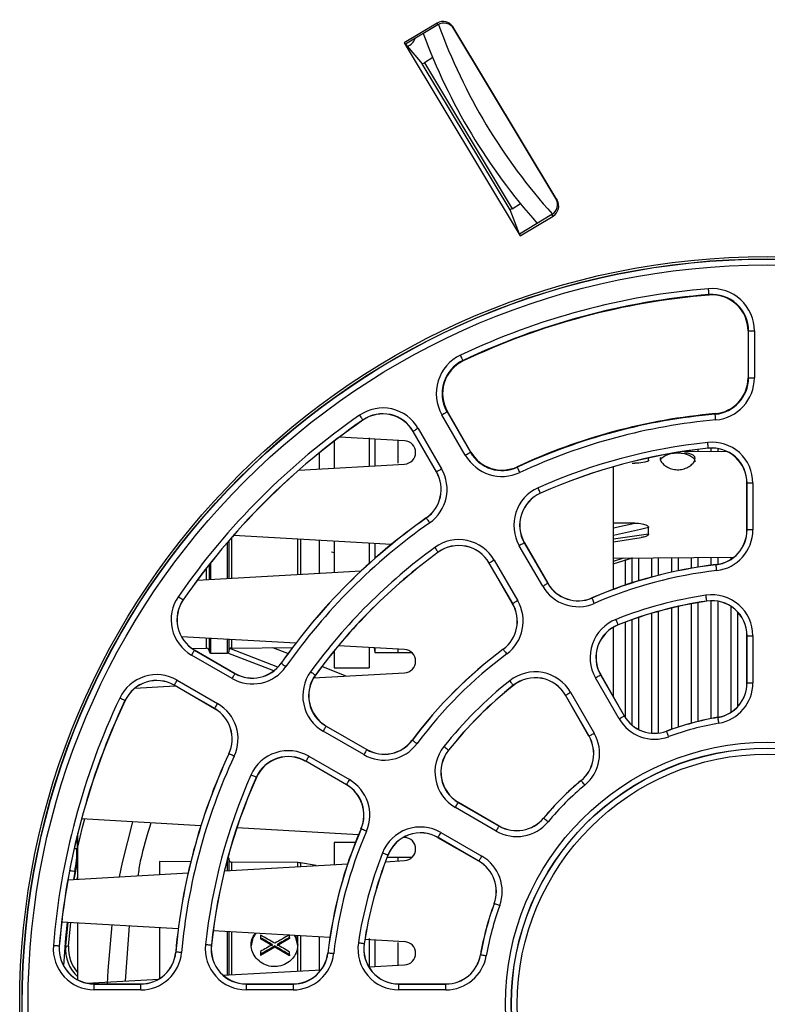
# Paper-space layout 'Sheet1' of a CAD drawing. Header units: millimetres. Extents: x -7 to 413, y -20 to 277.
# Tile 18 of 105: x 95 to 108, y 43 to 60. Entities that reach past the tile are written whole.
import ezdxf

# ---------------------------------------------------------------- set-up
doc = ezdxf.new("R2010")
doc.units = ezdxf.units.MM

psp = doc.layouts.new('Sheet1')

# ---------------------------------------------------------------- linework, layer by layer
at = {"color": 7, "linetype": 'Continuous', "lineweight": 25}
for p, q in [((102.326, 60.257), (101.763, 59.918)), ((102.338, 60.227), (101.783, 59.894)), ((102.338, 60.227), (102.326, 60.257)), ((104.386, 57.217), (102.601, 60.188)), ((102.601, 60.188), (102.612, 60.159)), ((104.365, 57.241), (102.612, 60.159)), ((101.763, 59.918), (103.754, 56.604)), ((101.763, 59.918), (101.783, 59.894)), ((101.783, 59.894), (102.072, 59.556)), ((103.579, 57.047), (102.072, 59.556)), ((102.251, 59.662), (102.107, 59.575)), ((102.107, 59.575), (103.613, 57.069)), ((103.613, 57.069), (103.757, 57.156)), ((104.365, 57.241), (104.386, 57.217)), ((103.742, 56.634), (103.579, 57.047)), ((104.297, 56.967), (103.742, 56.634)), ((103.754, 56.604), (104.318, 56.943)), ((104.318, 56.943), (104.297, 56.967)), ((103.754, 56.604), (103.742, 56.634)), ((106.995, 55.595), (106.996, 55.586)), ((107.666, 54.969), (107.666, 54.166)), ((107.674, 54.969), (107.666, 54.969)), ((107.674, 54.166), (107.674, 54.969)), ((107.674, 54.969), (107.774, 54.969)), ((107.774, 54.969), (107.774, 54.166)), ((102.771, 54.463), (102.775, 54.455)), ((107.674, 54.166), (107.666, 54.166)), ((107.674, 54.166), (107.774, 54.166)), ((101.051, 53.44), (101.052, 53.438)), ((102.81, 52.836), (102.409, 53.531)), ((102.496, 53.581), (102.503, 53.586)), ((102.496, 53.581), (102.897, 52.886)), ((102.905, 52.89), (102.503, 53.586)), ((107.102, 53.541), (107.101, 53.55)), ((102.002, 53.296), (102.403, 52.601)), ((101.768, 53.083), (100.65, 53.148)), ((101.157, 53.133), (101.157, 52.649)), ((101.257, 53.113), (101.257, 52.655)), ((101.657, 52.697), (101.657, 53.088)), ((101.915, 53.246), (101.913, 53.245)), ((102.315, 52.55), (101.913, 53.245)), ((102.317, 52.551), (101.915, 53.246)), ((100.557, 53.077), (100.557, 52.615)), ((106.983, 52.957), (106.984, 52.954)), ((102.897, 52.886), (102.905, 52.89)), ((105.957, 52.75), (105.957, 52.789)), ((107.319, 52.892), (106.545, 52.897)), ((99.953, 52.58), (101.768, 52.684)), ((103.705, 52.631), (103.702, 52.639)), ((105.357, 50.535), (105.357, 52.638)), ((105.675, 52.701), (105.724, 52.701)), ((102.317, 52.551), (102.315, 52.55)), ((107.649, 52.358), (107.647, 52.358)), ((107.647, 51.553), (107.647, 52.358)), ((107.749, 52.358), (107.649, 52.358)), ((107.649, 51.553), (107.649, 52.358)), ((107.749, 52.358), (107.749, 51.553)), ((104.1, 52.184), (104.101, 52.182)), ((102.141, 51.757), (102.14, 51.759)), ((105.724, 51.669), (105.357, 51.668)), ((105.957, 51.484), (105.957, 51.592)), ((101.541, 51.305), (98.831, 51.46)), ((105.357, 51.351), (105.828, 51.421)), ((107.649, 51.553), (107.647, 51.553)), ((107.749, 51.553), (107.649, 51.553)), ((98.747, 51.363), (98.747, 50.719)), ((100.557, 51.361), (100.557, 50.823)), ((101.157, 51.327), (101.157, 50.993)), ((101.257, 51.321), (101.257, 51.064)), ((104.139, 50.585), (103.736, 51.282)), ((103.823, 51.332), (103.825, 51.334)), ((103.823, 51.332), (104.225, 50.635)), ((103.825, 51.334), (104.228, 50.637)), ((100.557, 51.162), (100.513, 51.172)), ((102.345, 51.171), (102.346, 51.169)), ((105.351, 50.971), (105.683, 51.073)), ((105.357, 51.07), (107.422, 51.084)), ((98.417, 50.701), (98.417, 50.962)), ((103.221, 50.985), (103.219, 50.984)), ((103.621, 50.287), (103.219, 50.984)), ((103.624, 50.288), (103.221, 50.985)), ((103.308, 51.035), (103.71, 50.338)), ((105.557, 51.047), (105.557, 50.606)), ((107.117, 50.954), (107.116, 50.957)), ((98.207, 50.689), (101.021, 50.85)), ((104.225, 50.635), (104.228, 50.637)), ((104.986, 50.383), (104.985, 50.386)), ((97.964, 50.354), (97.966, 50.353)), ((103.624, 50.288), (103.621, 50.287)), ((106.957, 50.333), (106.958, 50.33)), ((105.357, 48.68), (105.357, 49.885)), ((105.435, 49.925), (105.435, 49.923)), ((105.557, 49.969), (105.557, 48.336)), ((99.897, 49.607), (97.935, 49.72)), ((107.647, 48.927), (107.647, 49.737)), ((107.649, 49.737), (107.647, 49.737)), ((107.649, 48.927), (107.649, 49.737)), ((107.649, 49.737), (107.749, 49.737)), ((107.749, 49.737), (107.749, 48.927)), ((98.417, 49.458), (98.417, 49.692)), ((98.747, 49.673), (98.747, 49.458)), ((101.768, 49.5), (100.632, 49.565)), ((101.157, 49.535), (101.157, 49.188)), ((98.804, 49.001), (98.108, 49.403)), ((98.116, 49.519), (98.367, 49.521)), ((98.158, 49.489), (98.16, 49.492)), ((98.158, 49.489), (98.854, 49.088)), ((98.16, 49.492), (98.855, 49.09)), ((98.437, 49.438), (98.727, 49.438)), ((99.521, 49.134), (98.732, 49.439)), ((99.591, 49.197), (98.767, 49.515)), ((98.797, 49.525), (99.842, 49.534)), ((99.765, 49.43), (99.503, 49.531)), ((100.557, 49.475), (100.557, 49.188)), ((101.244, 49.53), (101.257, 49.448)), ((101.257, 49.529), (101.257, 49.448)), ((101.257, 49.448), (101.892, 49.448)), ((101.657, 49.448), (101.657, 49.507)), ((103.461, 49.503), (103.46, 49.505)), ((99.648, 49.264), (99.646, 49.265)), ((100.766, 49.043), (100.345, 49.206)), ((98.854, 49.088), (98.855, 49.09)), ((100.205, 49.011), (101.768, 49.101)), ((100.234, 49.06), (100.236, 49.059)), ((100.557, 49.188), (101.157, 49.188)), ((105.133, 49.063), (105.135, 49.064)), ((105.133, 49.063), (105.538, 48.361)), ((105.135, 49.064), (105.541, 48.362)), ((97.137, 48.836), (97.827, 48.875)), ((97.811, 48.888), (97.81, 48.885)), ((98.505, 48.484), (97.81, 48.885)), ((98.506, 48.486), (97.811, 48.888)), ((97.861, 48.974), (98.556, 48.573)), ((103.634, 48.885), (103.636, 48.883)), ((105.452, 48.311), (105.047, 49.013)), ((107.649, 48.927), (107.647, 48.927)), ((107.649, 48.927), (107.749, 48.927)), ((104.531, 48.715), (104.529, 48.714)), ((104.934, 48.012), (104.529, 48.714)), ((104.936, 48.014), (104.531, 48.715)), ((104.618, 48.765), (105.023, 48.064)), ((96.965, 48.623), (96.967, 48.622)), ((98.506, 48.486), (98.505, 48.484)), ((105.538, 48.361), (105.541, 48.362)), ((100.42, 48.184), (100.421, 48.186)), ((100.42, 48.184), (101.117, 47.781)), ((100.421, 48.186), (101.118, 47.783)), ((107.149, 48.333), (107.149, 48.335)), ((101.067, 47.695), (100.37, 48.097)), ((104.936, 48.014), (104.934, 48.012)), ((106.269, 48.097), (106.268, 48.099)), ((101.902, 47.943), (101.9, 47.945)), ((98.751, 47.71), (98.749, 47.711)), ((101.117, 47.781), (101.118, 47.783)), ((102.519, 47.771), (102.521, 47.769)), ((100.072, 47.582), (100.071, 47.58)), ((100.768, 47.177), (100.071, 47.58)), ((100.77, 47.179), (100.072, 47.582)), ((100.122, 47.668), (100.82, 47.266)), ((99.221, 47.305), (99.223, 47.304)), ((100.77, 47.179), (100.768, 47.177)), ((104.8, 47.249), (104.799, 47.251)), ((102.689, 46.873), (102.691, 46.876)), ((102.689, 46.873), (103.391, 46.468)), ((102.691, 46.876), (103.392, 46.47)), ((103.341, 46.382), (102.639, 46.787)), ((98.269, 46.475), (96.22, 46.593)), ((104.156, 46.605), (104.154, 46.606)), ((96.156, 46.108), (96.156, 46.348)), ((100.977, 46.32), (98.888, 46.44)), ((101.021, 46.419), (101.019, 46.42)), ((102.392, 46.358), (103.094, 45.953)), ((103.391, 46.468), (103.392, 46.47)), ((100.924, 46.188), (100.557, 46.188)), ((100.557, 46.188), (100.557, 45.806)), ((101.768, 46.275), (101.752, 46.276)), ((102.342, 46.272), (102.341, 46.269)), ((103.042, 45.864), (102.341, 46.269)), ((103.044, 45.866), (102.342, 46.272)), ((96.156, 45.555), (96.156, 46.108)), ((96.095, 45.551), (96.156, 45.872)), ((98.095, 45.857), (97.557, 45.862)), ((97.557, 45.862), (97.557, 45.635)), ((98.674, 45.699), (100.79, 45.82)), ((98.747, 45.918), (98.747, 45.703)), ((99.932, 45.841), (98.797, 45.851)), ((100.251, 45.789), (99.981, 45.836)), ((101.439, 45.857), (101.768, 45.876)), ((101.657, 45.928), (101.466, 45.928)), ((101.48, 45.97), (101.482, 45.969)), ((101.892, 45.928), (101.657, 45.928)), ((101.657, 45.869), (101.657, 45.928)), ((103.044, 45.866), (103.042, 45.864)), ((95.985, 45.545), (98.049, 45.663)), ((96.147, 45.554), (96.156, 45.608)), ((103.308, 45.136), (103.305, 45.137)), ((97.88, 44.706), (95.879, 44.821)), ((95.947, 44.411), (95.987, 44.814)), ((95.997, 44.407), (96.038, 44.812)), ((96.156, 43.832), (96.156, 44.805)), ((97.04, 44.754), (96.968, 43.809)), ((97.557, 44.725), (97.557, 43.849)), ((100.484, 44.557), (98.48, 44.672)), ((98.747, 44.656), (98.747, 44.463)), ((99.292, 44.596), (99.292, 44.551)), ((99.292, 44.551), (99.292, 44.532)), ((99.497, 44.413), (99.292, 44.532)), ((99.792, 44.537), (99.578, 44.413)), ((99.792, 44.554), (99.792, 44.6)), ((99.792, 44.554), (99.792, 44.537)), ((101.768, 44.483), (101.086, 44.523)), ((101.157, 44.537), (101.157, 44.043)), ((101.257, 44.513), (101.257, 44.055)), ((101.657, 44.078), (101.657, 44.467)), ((95.835, 44.407), (95.838, 44.407)), ((95.947, 44.411), (95.997, 44.407)), ((97.839, 44.305), (97.836, 44.305)), ((98.448, 44.422), (98.45, 44.421)), ((98.747, 44.463), (98.747, 43.911)), ((99.537, 44.39), (99.292, 44.248)), ((99.292, 44.314), (99.292, 44.265)), ((99.537, 44.409), (99.537, 44.39)), ((99.792, 44.242), (99.537, 44.39)), ((99.792, 44.258), (99.792, 44.306)), ((101.072, 44.447), (101.074, 44.447)), ((99.292, 44.265), (99.292, 44.248)), ((99.792, 44.258), (99.792, 44.242)), ((100.45, 44.288), (100.448, 44.288)), ((103.072, 44.256), (103.069, 44.256)), ((98.653, 43.906), (100.335, 44.002)), ((101.153, 44.049), (101.768, 44.084)), ((96.309, 43.772), (97.546, 43.842)), ((96.436, 43.755), (96.436, 43.758)), ((96.436, 43.758), (97.239, 43.758)), ((96.436, 43.655), (96.436, 43.755)), ((96.436, 43.755), (97.239, 43.755)), ((97.239, 43.655), (96.436, 43.655)), ((97.239, 43.755), (97.239, 43.758)), ((97.239, 43.655), (97.239, 43.755)), ((99.047, 43.758), (99.852, 43.758)), ((99.047, 43.755), (99.047, 43.758)), ((99.047, 43.755), (99.852, 43.755)), ((99.047, 43.755), (99.047, 43.655)), ((99.852, 43.655), (99.047, 43.655)), ((99.852, 43.755), (99.852, 43.758)), ((99.852, 43.755), (99.852, 43.655)), ((101.668, 43.758), (102.478, 43.758)), ((101.668, 43.755), (101.668, 43.758)), ((101.668, 43.655), (101.668, 43.755)), ((101.668, 43.755), (102.478, 43.755)), ((102.478, 43.655), (101.668, 43.655)), ((102.478, 43.755), (102.478, 43.758)), ((102.478, 43.655), (102.478, 43.755))]:
    psp.add_line(p, q, dxfattribs=at)
at = {"color": 8, "linetype": 'Continuous', "lineweight": 25}
for p, q in [((106.805, 52.934), (106.805, 52.896)), ((107.029, 52.957), (107.029, 52.894)), ((107.145, 52.95), (107.145, 52.893)), ((100.309, 52.601), (100.309, 52.881)), ((105.357, 51.588), (105.724, 51.669)), ((98.797, 51.42), (98.797, 50.722)), ((99.932, 50.787), (99.932, 51.397)), ((105.357, 51.398), (105.957, 51.484)), ((98.727, 50.718), (98.727, 51.34)), ((99.981, 51.394), (99.981, 50.79)), ((100.309, 50.809), (100.309, 51.375)), ((105.357, 51.019), (105.531, 51.072)), ((105.669, 51.079), (105.669, 50.643)), ((105.785, 51.073), (105.785, 50.679)), ((106.009, 51.075), (106.009, 50.743)), ((106.125, 51.076), (106.125, 50.774)), ((106.349, 51.077), (106.349, 50.827)), ((106.465, 51.078), (106.465, 50.852)), ((106.689, 51.079), (106.689, 50.895)), ((106.805, 51.08), (106.805, 50.914)), ((107.029, 51.082), (107.029, 50.946)), ((107.145, 51.082), (107.145, 50.961)), ((107.369, 51.084), (107.369, 51.046)), ((98.367, 50.698), (98.367, 50.898)), ((98.437, 50.988), (98.437, 50.702)), ((106.349, 50.211), (106.349, 48.129)), ((106.465, 50.238), (106.465, 48.168)), ((106.689, 50.285), (106.689, 48.234)), ((106.805, 50.306), (106.805, 48.264)), ((107.029, 50.337), (107.029, 48.313)), ((107.145, 50.329), (107.145, 48.335)), ((107.369, 50.243), (107.369, 48.42)), ((105.785, 50.049), (105.785, 48.129)), ((106.009, 50.12), (106.009, 48.065)), ((106.125, 50.153), (106.125, 48.066)), ((107.485, 50.147), (107.485, 48.517)), ((105.669, 50.009), (105.669, 48.208)), ((98.367, 49.521), (98.367, 49.695)), ((98.437, 49.691), (98.437, 49.438)), ((98.727, 49.438), (98.727, 49.674)), ((98.797, 49.67), (98.797, 49.525)), ((96.142, 46.289), (96.142, 46.08)), ((96.142, 46.08), (96.093, 46.08)), ((98.727, 45.702), (98.727, 45.904)), ((98.797, 45.851), (98.797, 45.706)), ((99.932, 45.771), (99.932, 45.841)), ((99.981, 45.836), (99.981, 45.773)), ((96.105, 45.686), (96.08, 45.55)), ((98.727, 44.471), (98.727, 44.658)), ((98.797, 44.654), (98.797, 44.434)), ((98.727, 43.91), (98.727, 44.471)), ((99.932, 44.43), (99.932, 44.589)), ((99.981, 44.586), (99.981, 43.982)), ((100.309, 43.969), (100.309, 44.567)), ((98.797, 44.434), (98.797, 43.914)), ((99.932, 43.979), (99.932, 44.43))]:
    psp.add_line(p, q, dxfattribs=at)
at = {"color": 7, "linetype": 'Continuous', "lineweight": 25, "flags": 128}
for points in [[(106.995, 55.595), (106.995, 55.597), (106.995, 55.603), (106.994, 55.612), (106.993, 55.624), (106.992, 55.639), (106.99, 55.656), (106.989, 55.675), (106.987, 55.694)], [(102.771, 54.463), (102.77, 54.465), (102.767, 54.47), (102.763, 54.478), (102.758, 54.49), (102.752, 54.503), (102.744, 54.519), (102.736, 54.535), (102.728, 54.553)], [(100.994, 53.523), (101.005, 53.507), (101.015, 53.492), (101.025, 53.477), (101.034, 53.465), (101.041, 53.455), (101.046, 53.447), (101.049, 53.442), (101.051, 53.44)], [(102.409, 53.531), (102.426, 53.541), (102.442, 53.55), (102.457, 53.559), (102.47, 53.566), (102.48, 53.573), (102.489, 53.577), (102.494, 53.58), (102.496, 53.581)], [(107.111, 53.441), (107.109, 53.461), (107.108, 53.479), (107.106, 53.496), (107.105, 53.511), (107.104, 53.524), (107.103, 53.533), (107.102, 53.539), (107.102, 53.541)], [(102.002, 53.296), (101.985, 53.287), (101.969, 53.277), (101.954, 53.269), (101.941, 53.261), (101.93, 53.255), (101.922, 53.25), (101.917, 53.247), (101.915, 53.246)], [(106.983, 52.957), (106.983, 52.959), (106.982, 52.965), (106.981, 52.974), (106.98, 52.987), (106.979, 53.002), (106.977, 53.019), (106.975, 53.037), (106.973, 53.056)], [(102.81, 52.836), (102.827, 52.846), (102.843, 52.855), (102.858, 52.863), (102.871, 52.871), (102.882, 52.877), (102.89, 52.882), (102.895, 52.885), (102.897, 52.886)], [(106.161, 52.751), (106.18, 52.784), (106.245, 52.832), (106.342, 52.864), (106.457, 52.875), (106.572, 52.864), (106.669, 52.832), (106.734, 52.784), (106.757, 52.727)], [(102.403, 52.601), (102.387, 52.591), (102.371, 52.582), (102.356, 52.573), (102.343, 52.566), (102.332, 52.56), (102.324, 52.555), (102.319, 52.552), (102.317, 52.551)], [(103.747, 52.54), (103.739, 52.558), (103.732, 52.574), (103.724, 52.59), (103.718, 52.604), (103.713, 52.615), (103.709, 52.623), (103.706, 52.629), (103.705, 52.631)], [(104.1, 52.184), (104.099, 52.186), (104.097, 52.192), (104.093, 52.2), (104.088, 52.212), (104.082, 52.225), (104.075, 52.241), (104.068, 52.258), (104.06, 52.276)], [(102.141, 51.757), (102.142, 51.755), (102.146, 51.75), (102.151, 51.742), (102.158, 51.732), (102.167, 51.72), (102.177, 51.706), (102.187, 51.69), (102.198, 51.675)], [(102.286, 51.252), (102.297, 51.236), (102.308, 51.221), (102.318, 51.207), (102.327, 51.195), (102.334, 51.185), (102.34, 51.177), (102.343, 51.172), (102.345, 51.171)], [(103.823, 51.332), (103.821, 51.331), (103.816, 51.328), (103.808, 51.324), (103.797, 51.317), (103.784, 51.31), (103.769, 51.301), (103.753, 51.292), (103.736, 51.282)], [(103.308, 51.035), (103.291, 51.025), (103.275, 51.016), (103.26, 51.007), (103.247, 51), (103.236, 50.994), (103.228, 50.989), (103.223, 50.986), (103.221, 50.985)], [(107.128, 50.855), (107.126, 50.874), (107.124, 50.893), (107.122, 50.91), (107.12, 50.925), (107.119, 50.937), (107.118, 50.946), (107.117, 50.952), (107.117, 50.954)], [(104.225, 50.635), (104.224, 50.634), (104.218, 50.631), (104.21, 50.627), (104.2, 50.62), (104.186, 50.613), (104.172, 50.604), (104.156, 50.595), (104.139, 50.585)], [(97.882, 50.411), (97.898, 50.4), (97.913, 50.39), (97.927, 50.38), (97.94, 50.371), (97.95, 50.364), (97.958, 50.359), (97.963, 50.355), (97.964, 50.354)], [(105.026, 50.292), (105.018, 50.309), (105.011, 50.326), (105.004, 50.342), (104.998, 50.356), (104.993, 50.367), (104.989, 50.376), (104.987, 50.381), (104.986, 50.383)], [(106.957, 50.333), (106.957, 50.335), (106.956, 50.341), (106.955, 50.35), (106.953, 50.362), (106.951, 50.377), (106.948, 50.394), (106.945, 50.413), (106.943, 50.432)], [(103.71, 50.338), (103.693, 50.328), (103.677, 50.319), (103.662, 50.31), (103.649, 50.303), (103.639, 50.297), (103.631, 50.292), (103.625, 50.289), (103.624, 50.288)], [(105.435, 49.925), (105.434, 49.927), (105.432, 49.932), (105.428, 49.941), (105.424, 49.953), (105.418, 49.967), (105.412, 49.983), (105.405, 50), (105.398, 50.018)], [(98.158, 49.489), (98.157, 49.488), (98.154, 49.482), (98.15, 49.474), (98.144, 49.464), (98.136, 49.45), (98.127, 49.436), (98.118, 49.42), (98.108, 49.403)], [(103.461, 49.503), (103.463, 49.501), (103.466, 49.497), (103.472, 49.489), (103.479, 49.479), (103.488, 49.467), (103.498, 49.453), (103.51, 49.438), (103.521, 49.423)], [(99.648, 49.264), (99.65, 49.263), (99.655, 49.259), (99.663, 49.254), (99.673, 49.247), (99.685, 49.238), (99.699, 49.228), (99.714, 49.217), (99.73, 49.206)], [(98.854, 49.088), (98.853, 49.086), (98.85, 49.081), (98.845, 49.073), (98.839, 49.062), (98.831, 49.049), (98.823, 49.034), (98.813, 49.018), (98.804, 49.001)], [(100.153, 49.119), (100.169, 49.108), (100.184, 49.097), (100.198, 49.087), (100.21, 49.078), (100.22, 49.07), (100.228, 49.065), (100.232, 49.061), (100.234, 49.06)], [(105.047, 49.013), (105.063, 49.023), (105.079, 49.032), (105.094, 49.04), (105.107, 49.048), (105.118, 49.054), (105.126, 49.059), (105.131, 49.062), (105.133, 49.063)], [(97.811, 48.888), (97.812, 48.889), (97.815, 48.895), (97.82, 48.903), (97.826, 48.913), (97.833, 48.926), (97.842, 48.941), (97.851, 48.957), (97.861, 48.974)], [(103.634, 48.885), (103.633, 48.887), (103.629, 48.892), (103.623, 48.899), (103.616, 48.909), (103.606, 48.921), (103.596, 48.934), (103.584, 48.948), (103.572, 48.964)], [(104.531, 48.715), (104.533, 48.716), (104.538, 48.719), (104.546, 48.724), (104.557, 48.73), (104.57, 48.738), (104.585, 48.746), (104.601, 48.756), (104.618, 48.765)], [(96.965, 48.623), (96.963, 48.624), (96.958, 48.627), (96.949, 48.631), (96.938, 48.636), (96.924, 48.642), (96.909, 48.65), (96.892, 48.658), (96.875, 48.666)], [(98.506, 48.486), (98.507, 48.488), (98.51, 48.493), (98.515, 48.501), (98.521, 48.512), (98.529, 48.525), (98.537, 48.54), (98.547, 48.556), (98.556, 48.573)], [(105.452, 48.311), (105.469, 48.321), (105.485, 48.33), (105.499, 48.339), (105.513, 48.346), (105.523, 48.352), (105.531, 48.357), (105.536, 48.36), (105.538, 48.361)], [(100.42, 48.184), (100.419, 48.182), (100.416, 48.177), (100.411, 48.169), (100.405, 48.158), (100.397, 48.145), (100.389, 48.13), (100.38, 48.114), (100.37, 48.097)], [(107.166, 48.235), (107.163, 48.254), (107.16, 48.272), (107.157, 48.289), (107.154, 48.304), (107.152, 48.316), (107.15, 48.325), (107.149, 48.331), (107.149, 48.333)], [(104.936, 48.014), (104.938, 48.015), (104.943, 48.018), (104.952, 48.022), (104.962, 48.029), (104.975, 48.036), (104.99, 48.045), (105.006, 48.054), (105.023, 48.064)], [(106.303, 48.003), (106.296, 48.021), (106.29, 48.039), (106.284, 48.055), (106.279, 48.069), (106.275, 48.081), (106.271, 48.09), (106.269, 48.095), (106.269, 48.097)], [(101.902, 47.943), (101.903, 47.942), (101.908, 47.939), (101.916, 47.933), (101.926, 47.926), (101.938, 47.917), (101.951, 47.906), (101.966, 47.895), (101.982, 47.884)], [(98.842, 47.668), (98.824, 47.676), (98.808, 47.684), (98.792, 47.691), (98.778, 47.698), (98.767, 47.703), (98.759, 47.707), (98.753, 47.709), (98.751, 47.71)], [(101.117, 47.781), (101.116, 47.779), (101.113, 47.774), (101.108, 47.766), (101.102, 47.755), (101.095, 47.742), (101.086, 47.728), (101.077, 47.711), (101.067, 47.695)], [(102.519, 47.771), (102.518, 47.772), (102.513, 47.776), (102.506, 47.781), (102.496, 47.789), (102.484, 47.799), (102.471, 47.809), (102.456, 47.821), (102.441, 47.833)], [(100.122, 47.668), (100.113, 47.652), (100.103, 47.636), (100.095, 47.621), (100.087, 47.608), (100.081, 47.597), (100.076, 47.589), (100.074, 47.584), (100.072, 47.582)], [(99.221, 47.305), (99.219, 47.305), (99.213, 47.308), (99.205, 47.312), (99.193, 47.317), (99.179, 47.323), (99.164, 47.33), (99.147, 47.337), (99.129, 47.345)], [(100.82, 47.266), (100.81, 47.249), (100.801, 47.233), (100.792, 47.218), (100.784, 47.205), (100.778, 47.194), (100.774, 47.186), (100.771, 47.181), (100.77, 47.179)], [(104.864, 47.172), (104.852, 47.187), (104.84, 47.202), (104.829, 47.215), (104.819, 47.226), (104.811, 47.236), (104.805, 47.243), (104.802, 47.248), (104.8, 47.249)], [(102.639, 46.787), (102.649, 46.804), (102.658, 46.82), (102.667, 46.835), (102.675, 46.848), (102.681, 46.858), (102.685, 46.866), (102.688, 46.872), (102.689, 46.873)], [(97.092, 46.543), (96.918, 45.844), (96.866, 45.595)], [(104.232, 46.541), (104.218, 46.553), (104.203, 46.565), (104.19, 46.576), (104.178, 46.586), (104.169, 46.594), (104.162, 46.6), (104.157, 46.603), (104.156, 46.605)], [(101.113, 46.379), (101.095, 46.387), (101.078, 46.394), (101.063, 46.401), (101.049, 46.407), (101.037, 46.412), (101.029, 46.416), (101.023, 46.418), (101.021, 46.419)], [(102.342, 46.272), (102.343, 46.273), (102.346, 46.279), (102.351, 46.287), (102.357, 46.297), (102.364, 46.31), (102.373, 46.325), (102.382, 46.341), (102.392, 46.358)], [(103.341, 46.382), (103.351, 46.398), (103.36, 46.415), (103.369, 46.429), (103.376, 46.442), (103.382, 46.453), (103.387, 46.461), (103.39, 46.466), (103.391, 46.468)], [(101.48, 45.97), (101.478, 45.971), (101.472, 45.973), (101.464, 45.977), (101.452, 45.981), (101.438, 45.987), (101.422, 45.993), (101.405, 46), (101.387, 46.007)], [(103.044, 45.866), (103.045, 45.868), (103.048, 45.873), (103.052, 45.882), (103.059, 45.892), (103.066, 45.905), (103.075, 45.92), (103.084, 45.936), (103.094, 45.953)], [(103.402, 45.102), (103.383, 45.108), (103.366, 45.115), (103.35, 45.121), (103.336, 45.126), (103.324, 45.13), (103.315, 45.133), (103.31, 45.136), (103.308, 45.136)], [(96.738, 44.771), (96.671, 43.986), (96.662, 43.758)], [(99.213, 44.63), (99.163, 44.55), (99.132, 44.412)], [(99.932, 44.412), (99.902, 44.55), (99.879, 44.592)], [(95.835, 44.407), (95.833, 44.407), (95.827, 44.408), (95.818, 44.409), (95.806, 44.41), (95.791, 44.411), (95.773, 44.412), (95.755, 44.414), (95.736, 44.415)], [(97.938, 44.296), (97.919, 44.298), (97.901, 44.299), (97.884, 44.301), (97.869, 44.302), (97.856, 44.303), (97.847, 44.304), (97.841, 44.305), (97.839, 44.305)], [(98.448, 44.422), (98.446, 44.422), (98.44, 44.422), (98.431, 44.423), (98.418, 44.425), (98.403, 44.426), (98.386, 44.428), (98.368, 44.43), (98.349, 44.432)], [(101.072, 44.447), (101.07, 44.448), (101.064, 44.449), (101.055, 44.45), (101.042, 44.452), (101.027, 44.454), (101.011, 44.457), (100.992, 44.459), (100.973, 44.462)], [(100.55, 44.277), (100.531, 44.279), (100.512, 44.281), (100.495, 44.283), (100.48, 44.285), (100.468, 44.286), (100.459, 44.287), (100.453, 44.288), (100.45, 44.288)], [(103.17, 44.239), (103.151, 44.242), (103.133, 44.245), (103.116, 44.248), (103.101, 44.251), (103.089, 44.253), (103.08, 44.254), (103.074, 44.255), (103.072, 44.256)]]:
    psp.add_lwpolyline(points, dxfattribs=at)
at = {"color": 8, "linetype": 'Continuous', "lineweight": 25, "flags": 128}
for points in [[(96.156, 46.108), (96.238, 46.449), (96.275, 46.59)], [(96.105, 45.686), (96.086, 45.689), (96.067, 45.693), (96.051, 45.696), (96.036, 45.699), (96.023, 45.701), (96.015, 45.703)], [(95.973, 44.815), (95.945, 44.552), (95.909, 44.07)]]:
    psp.add_lwpolyline(points, dxfattribs=at)
at = {"color": 7, "linetype": 'Continuous', "lineweight": 25}
for radius in [12.84, 12.8, 12.796, 12.696, 4.499, 4.399, 4.396, 4.296]:
    psp.add_circle((107.997, 43.408), radius, dxfattribs=at)
at = {"color": 8, "linetype": 'Continuous', "lineweight": 25}
psp.add_arc((111.657, 63.608), 9.9, 199.9265, 222.0735, dxfattribs=at)
at = {"color": 7, "linetype": 'Continuous', "lineweight": 25}
for centre, radius, start, end in [((111.657, 63.608), 10.2, 200.2536, 221.7464), ((101.757, 60.05), 0.2, 286.4648, 343.4798), ((107.997, 43.408), 12.328, 94.6976, 115.3024), ((107.047, 54.969), 0.728, 0, 94.6976), ((107.997, 43.408), 12.228, 94.6976, 115.3024), ((107.997, 43.408), 12.219, 94.6976, 115.3024), ((107.047, 54.969), 0.628, 0, 94.6976), ((107.047, 54.969), 0.619, 0, 94.6976), ((103.039, 53.895), 0.728, 115.3024, 210), ((103.039, 53.895), 0.628, 115.3024, 210), ((103.039, 53.895), 0.619, 115.3024, 210), ((107.047, 54.166), 0.619, 275.0464, 0), ((107.047, 54.166), 0.628, 275.0464, 0), ((107.047, 54.166), 0.728, 275.0464, 0), ((101.394, 52.945), 0.702, 30, 124.6976), ((107.997, 43.408), 12.302, 124.6976, 145.3024), ((107.997, 43.408), 12.202, 124.6976, 145.3024), ((107.997, 43.408), 12.2, 124.6976, 145.3024), ((101.394, 52.945), 0.602, 30, 124.6976), ((101.394, 52.945), 0.6, 30, 124.6976), ((107.997, 43.408), 10.181, 95.0464, 114.9536), ((107.997, 43.408), 10.172, 95.0464, 114.9536), ((107.997, 43.408), 10.072, 95.0464, 114.9536), ((101.757, 52.884), 0.2, 273.2765, 86.7235), ((107.997, 43.408), 9.702, 96.0592, 113.9408), ((107.997, 43.408), 9.602, 96.0592, 113.9408), ((107.997, 43.408), 9.6, 96.0592, 113.9408), ((107.047, 52.358), 0.702, 0, 96.0592), ((107.047, 52.358), 0.602, 0, 96.0592), ((107.047, 52.358), 0.6, 0, 96.0592), ((103.441, 53.2), 0.728, 210, 294.9536), ((103.441, 53.2), 0.628, 210, 294.9536), ((103.441, 53.2), 0.619, 210, 294.9536), ((101.795, 52.25), 0.702, 305.0464, 30), ((101.795, 52.25), 0.6, 305.0464, 30), ((101.795, 52.25), 0.602, 305.0464, 30), ((104.345, 51.634), 0.702, 113.9408, 210), ((104.345, 51.634), 0.602, 113.9408, 210), ((104.345, 51.634), 0.6, 113.9408, 210), ((107.997, 43.408), 10.2, 125.0464, 144.9536), ((107.997, 43.408), 10.198, 125.0464, 144.9536), ((107.997, 43.408), 10.098, 125.0464, 144.9536), ((107.047, 51.553), 0.6, 276.6529, 0), ((107.047, 51.553), 0.602, 276.6529, 0), ((107.047, 51.553), 0.702, 276.6529, 0), ((107.997, 43.408), 9.702, 126.0592, 143.9408), ((102.699, 50.684), 0.702, 30, 126.0592), ((102.699, 50.684), 0.602, 30, 126.0592), ((102.699, 50.684), 0.6, 30, 126.0592), ((107.997, 43.408), 9.602, 126.0592, 143.9408), ((107.997, 43.408), 9.6, 126.0592, 143.9408), ((107.997, 43.408), 7.6, 96.6529, 113.3471), ((107.997, 43.408), 7.598, 96.6529, 113.3471), ((107.997, 43.408), 7.498, 96.6529, 113.3471), ((104.747, 50.937), 0.702, 210, 293.3471), ((104.747, 50.937), 0.602, 210, 293.3471), ((104.747, 50.937), 0.6, 210, 293.3471), ((98.46, 50.011), 0.702, 145.3024, 240), ((107.997, 43.408), 7.102, 98.5364, 111.4636), ((107.047, 49.737), 0.702, 0, 98.5364), ((98.46, 50.011), 0.602, 145.3024, 240), ((98.46, 50.011), 0.6, 145.3024, 240), ((103.102, 49.987), 0.6, 306.6529, 30), ((103.102, 49.987), 0.602, 306.6529, 30), ((103.102, 49.987), 0.702, 306.6529, 30), ((107.997, 43.408), 7.002, 98.5364, 111.4636), ((107.997, 43.408), 7, 98.5364, 111.4636), ((107.047, 49.737), 0.602, 0, 98.5364), ((107.047, 49.737), 0.6, 0, 98.5364), ((105.655, 49.364), 0.702, 111.4636, 210), ((105.655, 49.364), 0.602, 111.4636, 210), ((105.655, 49.364), 0.6, 111.4636, 210), ((98.367, 49.471), 0.05, 0, 90.5), ((98.437, 49.458), 0.02, 180, 270), ((98.727, 49.458), 0.02, 270, 0), ((98.797, 49.475), 0.05, 90.5, 180), ((101.757, 49.3), 0.2, 273.2765, 86.7235), ((107.997, 43.408), 7.6, 126.6529, 143.3471), ((107.997, 43.408), 7.598, 126.6529, 143.3471), ((107.997, 43.408), 7.498, 126.6529, 143.3471), ((99.155, 49.61), 0.702, 240, 324.9536), ((99.155, 49.61), 0.602, 240, 324.9536), ((99.155, 49.61), 0.6, 240, 324.9536), ((97.51, 48.366), 0.702, 60, 154.6976), ((100.721, 48.706), 0.702, 143.9408, 240), ((100.721, 48.706), 0.602, 143.9408, 240), ((100.721, 48.706), 0.6, 143.9408, 240), ((104.01, 48.414), 0.702, 30, 128.5364), ((97.51, 48.366), 0.602, 60, 154.6976), ((97.51, 48.366), 0.6, 60, 154.6976), ((107.997, 43.408), 7.102, 128.5364, 141.4636), ((107.997, 43.408), 7.002, 128.5364, 141.4636), ((107.997, 43.408), 7, 128.5364, 141.4636), ((104.01, 48.414), 0.602, 30, 128.5364), ((104.01, 48.414), 0.6, 30, 128.5364), ((107.047, 48.927), 0.602, 279.7671, 0), ((107.047, 48.927), 0.6, 279.7671, 0), ((107.047, 48.927), 0.702, 279.7671, 0), ((107.997, 43.408), 12.302, 154.6976, 175.3024), ((107.997, 43.408), 12.202, 154.6976, 175.3024), ((107.997, 43.408), 12.2, 154.6976, 175.3024), ((98.205, 47.964), 0.702, 335.0464, 60), ((98.205, 47.964), 0.6, 335.0464, 60), ((98.205, 47.964), 0.602, 335.0464, 60), ((106.06, 48.662), 0.602, 210, 290.2329), ((106.06, 48.662), 0.6, 210, 290.2329), ((106.06, 48.662), 0.702, 210, 290.2329), ((107.997, 43.408), 5, 99.7671, 110.2329), ((107.997, 43.408), 4.998, 99.7671, 110.2329), ((107.997, 43.408), 4.898, 99.7671, 110.2329), ((104.415, 47.712), 0.602, 309.7671, 30), ((104.415, 47.712), 0.702, 309.7671, 30), ((101.418, 48.303), 0.702, 240, 323.3471), ((101.418, 48.303), 0.602, 240, 323.3471), ((101.418, 48.303), 0.6, 240, 323.3471), ((104.415, 47.712), 0.6, 309.7671, 30), ((107.997, 43.408), 10.2, 155.0464, 174.9536), ((107.997, 43.408), 10.198, 155.0464, 174.9536), ((99.771, 47.06), 0.702, 60, 156.0592), ((102.991, 47.395), 0.702, 141.4636, 240), ((102.991, 47.395), 0.602, 141.4636, 240), ((102.991, 47.395), 0.6, 141.4636, 240), ((107.997, 43.408), 10.098, 155.0464, 174.9536), ((99.771, 47.06), 0.602, 60, 156.0592), ((99.771, 47.06), 0.6, 60, 156.0592), ((107.997, 43.408), 9.702, 156.0592, 173.9408), ((107.997, 43.408), 9.602, 156.0592, 173.9408), ((107.997, 43.408), 9.6, 156.0592, 173.9408), ((100.468, 46.658), 0.6, 336.6529, 60), ((100.468, 46.658), 0.602, 336.6529, 60), ((100.468, 46.658), 0.702, 336.6529, 60), ((107.997, 43.408), 5, 129.7671, 140.2329), ((107.997, 43.408), 4.998, 129.7671, 140.2329), ((107.997, 43.408), 4.898, 129.7671, 140.2329), ((103.692, 46.99), 0.702, 240, 320.2329), ((103.692, 46.99), 0.602, 240, 320.2329), ((103.692, 46.99), 0.6, 240, 320.2329), ((107.997, 43.408), 7.6, 156.6529, 173.3471), ((107.997, 43.408), 7.598, 156.6529, 173.3471), ((107.997, 43.408), 7.498, 156.6529, 173.3471), ((102.041, 45.75), 0.702, 60, 158.5364), ((102.041, 45.75), 0.602, 60, 158.5364), ((102.041, 45.75), 0.6, 60, 158.5364), ((101.757, 46.075), 0.2, 273.2765, 86.7235), ((94.016, 46.08), 2.125, 349.2978, 0), ((107.997, 43.408), 7.102, 158.5364, 171.4636), ((98.727, 45.918), 0.02, 0, 64.4273), ((98.797, 45.901), 0.05, 180, 269.5), ((99.93, 45.541), 0.3, 80.0515, 89.5), ((107.997, 43.408), 7.002, 158.5364, 171.4636), ((107.997, 43.408), 7, 158.5364, 171.4636), ((102.742, 45.345), 0.6, 339.7671, 60), ((102.742, 45.345), 0.602, 339.7671, 60), ((102.742, 45.345), 0.702, 339.7671, 60), ((107.997, 43.408), 5, 159.7671, 170.2329), ((107.997, 43.408), 4.998, 159.7671, 170.2329), ((107.997, 43.408), 4.898, 159.7671, 170.2329), ((101.757, 44.284), 0.2, 273.2765, 86.7235), ((96.436, 44.358), 0.702, 175.3024, 270), ((96.436, 44.358), 0.602, 175.3024, 270), ((96.436, 44.358), 0.6, 175.3024, 270), ((96.595, 44.358), 0.65, 175.3024, 227.5451), ((96.595, 44.358), 0.6, 175.3024, 222.9784), ((97.239, 44.358), 0.602, 270, 354.9536), ((97.239, 44.358), 0.6, 270, 354.9536), ((97.239, 44.358), 0.702, 270, 354.9536), ((99.047, 44.358), 0.702, 173.9408, 270), ((99.047, 44.358), 0.602, 173.9408, 270), ((99.047, 44.358), 0.6, 173.9408, 270), ((101.668, 44.358), 0.702, 171.4636, 270), ((101.668, 44.358), 0.602, 171.4636, 270), ((101.668, 44.358), 0.6, 171.4636, 270), ((99.852, 44.358), 0.602, 270, 353.3471), ((99.852, 44.358), 0.6, 270, 353.3471), ((99.852, 44.358), 0.702, 270, 353.3471), ((102.478, 44.358), 0.602, 270, 350.2329), ((102.478, 44.358), 0.6, 270, 350.2329), ((102.478, 44.358), 0.702, 270, 350.2329)]:
    psp.add_arc(centre, radius, start, end, dxfattribs=at)
for centre, major_axis, ratio, start_param, end_param in [((102.429, 60.085), (0.074, -0.186), 0.998592, 1.736029, 3.306369), ((102.441, 60.056), (0.074, -0.186), 0.998592, 1.736029, 3.306369), ((102.106, 59.577), (0.0343, 0.0206), 0.052408, 3.150319, 4.712389), ((104.194, 57.139), (-0.13, 0.152), 0.998592, 2.976816, 4.547156), ((104.215, 57.114), (-0.13, 0.152), 0.998592, 2.976816, 4.547156), ((103.614, 57.067), (0.0343, 0.0206), 0.052408, 1.570796, 3.132866), ((99.528, 43.418), (3.811, -2.334), 0.200577, 1.690609, 1.754461), ((99.447, 43.418), (3.81, -2.335), 0.200611, 1.680122, 1.733412), ((99.442, 43.358), (3.812, 2.335), 0.200578, 1.357176, 1.423704), ((99.523, 43.358), (3.809, 2.334), 0.200611, 1.378242, 1.434201), ((99.442, 43.358), (3.81, 2.335), 0.200611, 1.434201, 1.487489), ((99.523, 43.358), (3.808, 2.335), 0.200635, 1.444675, 1.508565), ((99.447, 43.418), (3.809, -2.335), 0.200634, 1.603089, 1.669653), ((99.528, 43.418), (3.809, -2.334), 0.200611, 1.624164, 1.680121)]:
    psp.add_ellipse(centre, major_axis=major_axis, ratio=ratio, start_param=start_param, end_param=end_param, dxfattribs=at)
for points, knots in [([(105.957, 52.75), (105.956, 52.747), (105.955, 52.742), (105.947, 52.734), (105.926, 52.723), (105.863, 52.706), (105.791, 52.701), (105.735, 52.701), (105.724, 52.701)], [0, 0, 0, 0, 0.0513052, 0.1023646, 0.1907031, 0.3627049, 0.8820218, 1, 1, 1, 1]), ([(106.163, 52.795), (106.16, 52.788), (106.153, 52.766), (106.175, 52.719), (106.225, 52.664), (106.303, 52.616), (106.399, 52.587), (106.5, 52.585), (106.596, 52.608), (106.646, 52.638), (106.671, 52.653)], [0, 0, 0, 0, 0.070614, 0.199562, 0.329706, 0.46599, 0.604961, 0.738239, 0.866327, 1, 1, 1, 1]), ([(106.671, 52.653), (106.692, 52.671), (106.734, 52.706), (106.76, 52.763), (106.755, 52.81), (106.717, 52.845), (106.658, 52.867), (106.604, 52.873), (106.58, 52.876)], [0, 0, 0, 0, 0.175147, 0.3505212, 0.520175, 0.6866411, 0.8585304, 1, 1, 1, 1]), ([(105.724, 51.669), (105.766, 51.668), (105.822, 51.666), (105.891, 51.649), (105.924, 51.636), (105.945, 51.619), (105.955, 51.605), (105.956, 51.596), (105.957, 51.592)], [0, 0, 0, 0, 0.474568, 0.629214, 0.807652, 0.878293, 0.94961, 1, 1, 1, 1]), ([(105.957, 51.484), (105.956, 51.48), (105.955, 51.472), (105.947, 51.46), (105.926, 51.445), (105.886, 51.429), (105.849, 51.426), (105.828, 51.425)], [0, 0, 0, 0, 0.085027, 0.169648, 0.316049, 0.601104, 1, 1, 1, 1]), ([(97.41, 46.525), (97.342, 46.306), (97.249, 46.007), (97.199, 45.697), (97.185, 45.613)], [0, 0, 0, 0, 0.730642, 1, 1, 1, 1]), ([(99.932, 44.43), (99.93, 44.404), (99.926, 44.338), (99.885, 44.246), (99.81, 44.155), (99.709, 44.087), (99.578, 44.05), (99.442, 44.058), (99.317, 44.109), (99.215, 44.195), (99.148, 44.308), (99.125, 44.431), (99.143, 44.545), (99.186, 44.604), (99.205, 44.63)], [0, 0, 0, 0, 0.056519, 0.145564, 0.210313, 0.300362, 0.390439, 0.479758, 0.568694, 0.658535, 0.749227, 0.839388, 0.928415, 1, 1, 1, 1]), ([(99.888, 44.591), (99.889, 44.59), (99.916, 44.558), (99.928, 44.5), (99.931, 44.445), (99.932, 44.43)], [0, 0, 0, 0, 0.016597, 0.735254, 1, 1, 1, 1])]:
    psp.add_open_spline(points, degree=3, knots=knots, dxfattribs=at)
at = {"color": 8, "linetype": 'Continuous', "lineweight": 25}
psp.add_open_spline([(105.957, 51.592), (105.894, 51.577), (105.695, 51.532), (105.495, 51.487), (105.357, 51.456)], degree=3, knots=[0, 0, 0, 0, 0.3119735, 1, 1, 1, 1], dxfattribs=at)

doc.saveas('drawing.dxf')
